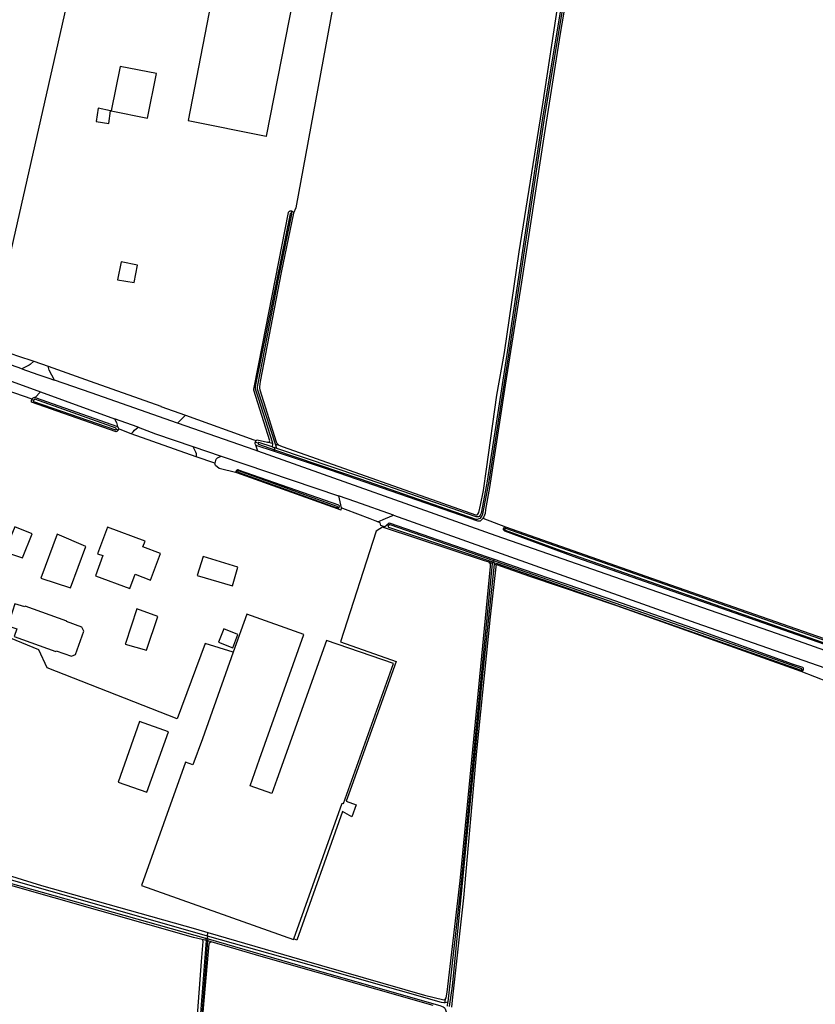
# Model space of a CAD drawing. Header units: metres. Extents: x 174423 to 274510, y 410991 to 462742.
# Tile 209 of 256: x 175044.05 to 175046.02, y 462717.28 to 462719.71. Entities that reach past the tile are written whole.
import ezdxf

# ---------------------------------------------------------------- set-up
doc = ezdxf.new("R2010")
doc.units = ezdxf.units.M
doc.layers.add('N-XX-AL-LIJN_0.20-G', color=7, linetype='Continuous', lineweight=25)

# ---------------------------------------------------------------- blocks, each defined once
blk = doc.blocks.new('Situatie')
at = {"lineweight": -3}
for p, q in [((-11.3226, 5.6301), (-11.324, 5.624)), ((-11.9614, 5.2579), (-11.9256, 5.2462)), ((-12.0616, 5.2252), (-11.9443, 5.1824)), ((-11.9656, 5.1645), (-12.0586, 5.1966)), ((-11.9663, 5.1631), (-11.9617, 5.1618)), ((-11.7029, 5.0945), (-11.7617, 5.1159)), ((-11.7572, 5.0901), (-11.7522, 5.0884)), ((-11.72, 5.0781), (-11.7518, 5.0906)), ((-11.567, 5.0472), (-11.4973, 5.0235)), ((-11.4125, 5.0581), (-11.4054, 5.0557)), ((-11.3701, 5.0546), (-11.3823, 5.0577)), ((-11.3706, 5.0462), (-11.366, 5.0446)), ((-11.3628, 5.0527), (-11.3541, 5.0505)), ((-11.3595, 5.0424), (-11.366, 5.0446)), ((-11.366, 5.0446), (-11.3654, 5.0391)), ((-11.3651, 5.0343), (-11.3654, 5.0391)), ((-11.5129, 5.0055), (-11.559, 5.0211)), ((-11.4555, 4.9854), (-11.4595, 4.9869)), ((-11.2061, 4.8954), (-11.2095, 4.8968)), ((-11.0826, 4.8514), (-11.087, 4.8533)), ((-10.7976, 4.8439), (-10.7946, 4.8427)), ((-10.8255, 4.7577), (-10.8335, 4.7603)), ((-10.8223, 4.7602), (-10.8251, 4.7612)), ((-10.8217, 4.764), (-10.8223, 4.7602)), ((-10.8223, 4.7602), (-10.82, 4.7594)), ((-10.8217, 4.764), (-10.821, 4.768)), ((-10.8203, 4.756), (-10.8146, 4.7541)), ((-10.0557, 4.4932), (-10.0587, 4.4944)), ((-11.5311, 3.8348), (-11.5318, 3.8285)), ((-11.5291, 3.8277), (-11.5318, 3.8285)), ((-11.5311, 3.8348), (-11.5304, 3.8438)), ((-11.5346, 3.824), (-11.5443, 3.8266)), ((-11.5219, 3.8207), (-11.5305, 3.823)), ((-10.9427, 3.6779), (-10.9437, 3.6698)), ((-10.9369, 3.6617), (-10.9357, 3.6715))]:
    blk.add_line(p, q, dxfattribs=at)
for points in [[(-12.0699, 5.3023), (-11.8665, 6.1987)], [(-10.3162, 7.394), (-10.4357, 6.9604), (-10.5821, 6.4581), (-10.5866, 6.4488), (-10.5881, 6.4456), (-10.5932, 6.4272), (-10.5993, 6.3898), (-10.6272, 6.2476), (-10.6572, 6.0693), (-10.6994, 5.8031), (-10.7534, 5.454), (-10.794, 5.1985), (-10.8325, 4.9452), (-10.842, 4.8909), (-10.8435, 4.881), (-10.8467, 4.8729), (-10.8489, 4.8695), (-10.7926, 4.8483), (-10.4006, 4.7102), (-9.6935, 4.4638), (-9.1697, 4.2796)], [(-11.2205, 6.1352), (-11.3124, 5.6377), (-11.3184, 5.6247), (-11.3484, 5.4776), (-11.4006, 5.2079), (-11.4023, 5.1951), (-11.4023, 5.1916), (-11.4014, 5.1873), (-11.3607, 5.0584), (-11.359, 5.0552), (-11.3567, 5.0527), (-11.3541, 5.0505), (-11.3433, 5.0462), (-10.8671, 4.8781), (-10.8631, 4.8781), (-10.8612, 4.8791), (-10.8585, 4.884), (-10.8547, 4.9018), (-10.8475, 4.9379), (-10.8401, 4.9911), (-10.8143, 5.1742), (-10.7954, 5.2795), (-10.7588, 5.5289), (-10.6999, 5.8995), (-10.6626, 6.1439)], [(-11.3654, 5.0391), (-11.1529, 4.9669), (-10.8667, 4.8675), (-10.8624, 4.8675), (-10.8581, 4.8685), (-10.8548, 4.87), (-10.8513, 4.8743), (-10.8486, 4.88), (-10.8335, 4.96), (-10.783, 5.2848), (-10.7341, 5.6082), (-10.697, 5.8545), (-10.638, 6.2127), (-10.6035, 6.4117), (-10.5973, 6.433), (-10.5946, 6.4405)], [(-10.6042, 6.4538), (-10.604, 6.4517), (-10.6037, 6.4493), (-10.6039, 6.4416), (-10.6057, 6.4337), (-10.61, 6.414), (-10.6429, 6.2135), (-10.7019, 5.8553), (-10.7391, 5.609), (-10.788, 5.2855), (-10.8384, 4.9608), (-10.8534, 4.8816), (-10.8555, 4.877), (-10.8579, 4.8741), (-10.8598, 4.8733), (-10.863, 4.8725), (-10.8658, 4.8725), (-11.1512, 4.9716), (-11.3595, 5.0424)], [(-11.3094, 6.1985), (-11.2915, 6.2899), (-11.4861, 6.3322), (-11.5786, 5.8545), (-11.3853, 5.8157), (-11.3845, 5.8156), (-11.3094, 6.1985)], [(-11.6796, 5.8602), (-11.6577, 5.9701), (-11.7475, 5.988), (-11.7694, 5.8781), (-11.6796, 5.8602)], [(-11.7756, 5.8466), (-11.771, 5.8784), (-11.8016, 5.8845), (-11.8071, 5.8518), (-11.7756, 5.8466)], [(-12.0154, 5.2761), (-12.0019, 5.2714), (-11.9614, 5.2579), (-11.9703, 5.2502), (-11.9726, 5.2482), (-11.9911, 5.2395), (-12.2565, 5.333), (-12.52, 5.4258), (-12.7678, 5.5136), (-13.1934, 5.6642), (-13.338, 5.7151), (-13.343, 5.7401), (-13.3377, 5.7382), (-13.3367, 5.7413), (-13.3325, 5.7399)], [(-11.3823, 5.0577), (-11.3791, 5.058), (-11.3774, 5.0593), (-11.3764, 5.0613), (-11.416, 5.1865), (-11.4161, 5.1901), (-11.4155, 5.1933), (-11.3952, 5.2978), (-11.3303, 5.6262), (-11.33, 5.6271), (-11.3295, 5.6279), (-11.3288, 5.6287), (-11.328, 5.6293), (-11.3272, 5.6298), (-11.3263, 5.6302), (-11.3253, 5.6304), (-11.3243, 5.6304), (-11.3233, 5.6303), (-11.3226, 5.6301)], [(-11.3595, 5.0424), (-11.3628, 5.0527), (-11.3986, 5.1646), (-11.4069, 5.189), (-11.407, 5.1937), (-11.4062, 5.1985), (-11.3545, 5.4659), (-11.3222, 5.6223), (-11.3225, 5.6233), (-11.3229, 5.6236), (-11.3235, 5.6239), (-11.324, 5.624), (-11.3245, 5.624), (-11.3258, 5.6239), (-11.3265, 5.6234), (-11.3707, 5.4033), (-11.4121, 5.1993), (-11.4129, 5.1939), (-11.4128, 5.1897), (-11.4045, 5.1654), (-11.3705, 5.0586), (-11.3701, 5.0546), (-11.3699, 5.053), (-11.3706, 5.0462)], [(-11.3226, 5.6301), (-11.3224, 5.63), (-11.3215, 5.6296), (-11.3207, 5.6291), (-11.32, 5.6284), (-11.3194, 5.6276), (-11.3189, 5.6267), (-11.3186, 5.6258), (-11.3184, 5.6248), (-11.3184, 5.6247)], [(-11.7044, 5.496), (-11.7448, 5.5046), (-11.754, 5.46), (-11.7128, 5.453), (-11.7044, 5.496)], [(-11.5857, 5.1246), (-11.5931, 5.1173), (-11.6055, 5.1052), (-11.8193, 5.1796), (-11.9102, 5.2112), (-11.9235, 5.2359), (-11.9256, 5.2462), (-11.845, 5.2173), (-11.8213, 5.2088), (-11.647, 5.1465), (-11.6464, 5.1462), (-11.5857, 5.1246)], [(-11.9911, 5.2395), (-11.951, 5.2254), (-11.9262, 5.2168), (-11.9102, 5.2112)], [(-11.9663, 5.1631), (-11.966, 5.164), (-11.9656, 5.1645), (-11.9653, 5.165), (-11.9645, 5.166), (-11.9636, 5.1669), (-11.9626, 5.1676), (-11.9616, 5.1682), (-11.9604, 5.1686), (-11.9595, 5.1689), (-11.9577, 5.1683), (-11.7542, 5.0963), (-11.7536, 5.0961), (-11.7529, 5.0952), (-11.7524, 5.0942), (-11.752, 5.0931), (-11.7518, 5.092), (-11.7517, 5.0909), (-11.7518, 5.0906), (-11.7518, 5.0898), (-11.7521, 5.0887), (-11.7522, 5.0884)], [(-11.9577, 5.1683), (-11.9443, 5.1824), (-11.7617, 5.1159), (-11.7568, 5.1068), (-11.7544, 5.1002), (-11.7542, 5.0963)], [(-11.7522, 5.0884), (-11.7525, 5.0876), (-11.753, 5.0867), (-11.7537, 5.0858), (-11.7545, 5.085), (-11.7554, 5.0843), (-11.7564, 5.0838), (-11.7575, 5.0834), (-11.7575, 5.0834), (-11.9668, 5.1567), (-11.967, 5.1579), (-11.9671, 5.1592), (-11.9671, 5.1604), (-11.9668, 5.1616), (-11.9665, 5.1628), (-11.9663, 5.1631)], [(-11.7572, 5.0901), (-11.7571, 5.0905), (-11.7571, 5.0909), (-11.7571, 5.0913), (-11.7572, 5.0917), (-11.7573, 5.0921), (-11.7575, 5.0924), (-11.9584, 5.164), (-11.9591, 5.1639), (-11.9597, 5.1636), (-11.9602, 5.1634), (-11.9607, 5.163), (-11.9612, 5.1626), (-11.9615, 5.1621), (-11.9617, 5.1618), (-11.9619, 5.1615), (-11.9621, 5.161), (-11.9623, 5.1604), (-11.9624, 5.1598), (-11.9625, 5.1591), (-11.9624, 5.1585), (-11.7593, 5.0881), (-11.7588, 5.0883), (-11.7584, 5.0885), (-11.7581, 5.0887), (-11.7578, 5.089), (-11.7576, 5.0893), (-11.7574, 5.0897), (-11.7572, 5.0901)], [(-11.5857, 5.1246), (-11.4159, 5.0639), (-11.4103, 5.0618)], [(-11.406, 5.0357), (-11.4126, 5.038), (-11.6055, 5.1052)], [(-11.567, 5.0472), (-11.5604, 5.0342), (-11.5592, 5.03), (-11.559, 5.0211), (-11.72, 5.0781), (-11.7192, 5.0796), (-11.715, 5.0834), (-11.7122, 5.0878), (-11.7029, 5.0945), (-11.66, 5.0788), (-11.567, 5.0472)], [(-11.3651, 5.0343), (-11.4103, 5.0494), (-11.4111, 5.0503), (-11.4112, 5.0504), (-11.4117, 5.0513), (-11.4123, 5.0523), (-11.4126, 5.0534), (-11.4128, 5.0546), (-11.4129, 5.0558), (-11.4128, 5.057), (-11.4125, 5.0581)], [(-11.4125, 5.0581), (-11.4125, 5.0581), (-11.4121, 5.0592), (-11.4115, 5.0603), (-11.4108, 5.0613), (-11.4103, 5.0618), (-11.41, 5.0621), (-11.4091, 5.0628), (-11.4081, 5.0635), (-11.408, 5.0635), (-11.3823, 5.0577)], [(-8.2639, 3.9799), (-8.2797, 3.9718), (-8.2956, 3.9672), (-8.3262, 3.9637), (-8.3494, 3.9677), (-8.3928, 3.9815), (-8.3945, 3.9744), (-8.4044, 3.9776), (-8.5058, 4.014), (-9.3626, 4.3156), (-10.0674, 4.5648), (-10.8162, 4.826), (-11.406, 5.0357), (-11.4112, 5.0504)], [(-11.3706, 5.0462), (-11.4035, 5.0573), (-11.4043, 5.0569), (-11.4051, 5.0562), (-11.4054, 5.0557), (-11.4057, 5.0551), (-11.4058, 5.0537), (-11.4051, 5.0526), (-11.3654, 5.0391)], [(-11.4587, 4.982), (-11.502, 4.9924), (-11.5114, 5.0002), (-11.5129, 5.0055), (-11.5114, 5.009), (-11.5096, 5.0156), (-11.5062, 5.019), (-11.4973, 5.0235), (-11.2068, 4.9246), (-11.1998, 4.8954), (-11.2005, 4.8893), (-11.209, 4.8923)], [(-10.8489, 4.8695), (-10.85, 4.8679), (-10.8528, 4.8643), (-10.8559, 4.8625), (-10.8618, 4.8624), (-11.2263, 4.9881), (-11.3651, 5.0343)], [(-11.2061, 4.8954), (-11.2066, 4.8945), (-11.2073, 4.8936), (-11.2081, 4.8929), (-11.209, 4.8923), (-11.4587, 4.982), (-11.4592, 4.9827), (-11.4596, 4.9834), (-11.4598, 4.9842), (-11.4599, 4.9851), (-11.4598, 4.9859), (-11.4596, 4.9867), (-11.4595, 4.9869)], [(-11.4595, 4.9869), (-11.4592, 4.9875), (-11.4587, 4.9882), (-11.4581, 4.9888), (-11.4574, 4.9892), (-11.4566, 4.9895), (-11.4558, 4.9897), (-11.455, 4.9897), (-11.4548, 4.9896), (-11.2062, 4.903), (-11.2057, 4.902), (-11.2054, 4.9009), (-11.2052, 4.8998), (-11.2052, 4.8987), (-11.2053, 4.8976), (-11.2056, 4.8965), (-11.206, 4.8955), (-11.2061, 4.8954)], [(-11.4555, 4.9854), (-11.4556, 4.9851), (-11.4556, 4.9845), (-11.4555, 4.9842), (-11.4553, 4.9838), (-11.2105, 4.8952), (-11.2102, 4.8955), (-11.2099, 4.8958), (-11.2097, 4.8962), (-11.2095, 4.8966), (-11.2095, 4.8968), (-11.2094, 4.897), (-11.2094, 4.8974), (-11.2094, 4.8978), (-11.2095, 4.8982), (-11.2096, 4.8986), (-11.454, 4.9865), (-11.4544, 4.9865), (-11.4551, 4.9862), (-11.4555, 4.9857), (-11.4555, 4.9854)], [(-11.0702, 4.8767), (-11.1634, 4.9098), (-11.2068, 4.9246)], [(-11.1088, 4.8604), (-11.1158, 4.863), (-11.1281, 4.8677), (-11.1893, 4.8912), (-11.1893, 4.8914), (-11.1998, 4.8954)], [(-11.0928, 4.8485), (-11.0949, 4.8492), (-11.0953, 4.8489), (-11.1018, 4.8515), (-11.103, 4.858), (-11.1088, 4.8604), (-11.09, 4.869), (-11.0702, 4.8767), (-10.3212, 4.6106), (-9.6276, 4.3687), (-9.627, 4.3685), (-9.623, 4.3396), (-9.6261, 4.3406)], [(-10.8335, 4.7603), (-10.8447, 4.7637), (-11.0949, 4.8468), (-11.0928, 4.8485), (-11.087, 4.8533)], [(-11.087, 4.8533), (-11.081, 4.8583), (-10.838, 4.7739), (-10.821, 4.768)], [(-10.8217, 4.764), (-11.0784, 4.8531), (-11.0792, 4.8532), (-11.08, 4.8531), (-11.0807, 4.8529), (-11.0815, 4.8525), (-11.0821, 4.852), (-11.0826, 4.8514), (-11.083, 4.8507), (-11.0832, 4.8499), (-11.0833, 4.8491), (-11.0832, 4.8483), (-11.0829, 4.8476), (-11.0828, 4.8472), (-10.8251, 4.7612)], [(-11.9654, 4.8312), (-12.0084, 4.8482), (-12.0336, 4.7862), (-11.989, 4.7716), (-11.9654, 4.8312)], [(-11.8702, 4.6972), (-11.8322, 4.7992), (-11.9038, 4.8298), (-11.9442, 4.7212), (-11.8702, 4.6972)], [(-11.6912, 4.7983), (-11.6858, 4.8129), (-11.779, 4.8471), (-11.8031, 4.7815), (-11.7904, 4.7768), (-11.8087, 4.7269), (-11.7234, 4.6956), (-11.7105, 4.7306), (-11.6719, 4.7164), (-11.6477, 4.7823), (-11.6912, 4.7983)], [(-11.0953, 4.8489), (-11.1131, 4.8373), (-11.2015, 4.5634), (-11.064, 4.5151), (-11.1775, 4.1962), (-11.1872, 4.1688), (-11.1626, 4.1595), (-11.1732, 4.1304), (-11.1964, 4.1431), (-11.3095, 3.8251), (-11.3175, 3.8279)], [(-10.0018, 4.5565), (-10.6158, 4.7713), (-10.7949, 4.8375), (-10.7957, 4.8381), (-10.7964, 4.8388), (-10.797, 4.8396), (-10.7974, 4.8404), (-10.7977, 4.8414), (-10.7978, 4.8423), (-10.7977, 4.8433), (-10.7976, 4.8439)], [(-10.7976, 4.8439), (-10.7975, 4.8442), (-10.7972, 4.8451), (-10.7967, 4.8459), (-10.796, 4.8467), (-10.7953, 4.8473), (-10.7945, 4.8478), (-10.7936, 4.8481), (-10.7926, 4.8483)], [(-9.2977, 4.3195), (-10.6536, 4.7951), (-10.7921, 4.8439), (-10.7922, 4.8439), (-10.7928, 4.844), (-10.7933, 4.8439), (-10.7939, 4.8436), (-10.7943, 4.8432), (-10.7946, 4.8427), (-10.7948, 4.8422), (-10.7948, 4.8416), (-10.7947, 4.841), (-10.7944, 4.8405), (-10.794, 4.8401), (-10.6559, 4.7895), (-9.3, 4.3139)], [(-11.4688, 4.7022), (-11.4562, 4.7484), (-11.5416, 4.7744), (-11.5566, 4.728), (-11.4688, 4.7022)], [(-10.9427, 3.6779), (-10.9396, 3.6818), (-10.9375, 3.6961), (-10.9054, 3.9719), (-10.8452, 4.5968), (-10.8296, 4.7498), (-10.8298, 4.7555), (-10.8301, 4.7569), (-10.8305, 4.7576), (-10.8313, 4.7585), (-10.8335, 4.7603)], [(-9.9927, 4.4636), (-10.0603, 4.4896), (-10.3078, 4.5784), (-10.517, 4.6522), (-10.7299, 4.7244), (-10.7743, 4.7399), (-10.8146, 4.7541), (-10.8164, 4.7524), (-10.8171, 4.7488), (-10.8305, 4.6252), (-10.8643, 4.293), (-10.8973, 3.9294), (-10.925, 3.6765), (-10.9269, 3.6588)], [(-10.8251, 4.7612), (-10.8255, 4.7577), (-10.8551, 4.4627), (-10.9036, 3.9591), (-10.9356, 3.672), (-10.9357, 3.6715)], [(-10.9312, 3.6602), (-10.9305, 3.6661), (-10.9244, 3.7111), (-10.85, 4.4746), (-10.8203, 4.756), (-10.82, 4.7594)], [(-10.82, 4.7594), (-10.8139, 4.7574), (-10.3239, 4.586), (-10.0605, 4.4929), (-10.0598, 4.4928), (-10.0593, 4.4931), (-10.0589, 4.4936), (-10.0587, 4.4944), (-10.0586, 4.4949), (-10.0586, 4.4954), (-10.0588, 4.4958), (-10.0592, 4.4963), (-10.3226, 4.5895), (-10.8126, 4.7609), (-10.8217, 4.764)], [(-10.821, 4.768), (-10.752, 4.744), (-10.5391, 4.6718), (-10.3299, 4.598), (-10.0824, 4.5091), (-10.0571, 4.5005), (-10.0564, 4.4997), (-10.0559, 4.4989), (-10.0555, 4.498), (-10.0552, 4.497), (-10.0551, 4.496), (-10.0552, 4.495), (-10.0554, 4.494), (-10.0557, 4.4932)], [(-12.0259, 4.6029), (-12.0032, 4.5958), (-12.01, 4.5766), (-11.9067, 4.5394), (-11.9062, 4.5415), (-11.868, 4.5277), (-11.8583, 4.5323), (-11.8375, 4.5899), (-11.8421, 4.5996), (-11.8803, 4.6134), (-11.8798, 4.6147), (-11.9831, 4.6519), (-11.9838, 4.6499), (-12.0086, 4.6577), (-12.0259, 4.6029)], [(-11.654, 4.6258), (-11.7064, 4.645), (-11.734, 4.5596), (-11.7346, 4.5578), (-11.6822, 4.5426), (-11.654, 4.6258)], [(-11.3175, 3.8279), (-11.1976, 4.1643), (-11.1942, 4.163), (-11.0706, 4.51), (-11.2364, 4.5666), (-11.3594, 4.2228), (-11.3717, 4.1883), (-11.4253, 4.2073), (-11.402, 4.2727), (-11.2922, 4.5816), (-11.4337, 4.6319), (-11.4671, 4.5378), (-11.5435, 4.323), (-11.567, 4.2589), (-11.5859, 4.2657), (-11.6949, 3.9602), (-11.3181, 3.8261), (-11.3175, 3.8279)], [(-11.4671, 4.5378), (-11.5364, 4.5593), (-11.6062, 4.3728), (-11.9283, 4.4992), (-11.9492, 4.5434), (-12.076, 4.5952), (-12.1268, 4.6212)], [(-11.4686, 4.5487), (-11.4557, 4.5816), (-11.4908, 4.5953), (-11.5036, 4.5624), (-11.4686, 4.5487)], [(-10.0557, 4.4932), (-10.0557, 4.4931), (-10.0562, 4.4922), (-10.0569, 4.4914), (-10.0576, 4.4908), (-10.0585, 4.4902), (-10.0594, 4.4898), (-10.0603, 4.4896)], [(-11.6812, 4.1909), (-11.6278, 4.3409), (-11.6992, 4.3663), (-11.7526, 4.2163), (-11.6812, 4.1909)], [(-11.6431, 2.3229), (-11.6441, 2.323), (-11.6452, 2.3233), (-11.6462, 2.3236), (-11.6471, 2.3242), (-11.6479, 2.3248), (-11.6486, 2.3256), (-11.6492, 2.3265), (-11.6496, 2.3275), (-11.6499, 2.3285), (-11.6499, 2.3285), (-11.6205, 2.7508), (-11.6176, 2.8142), (-11.5869, 3.2167), (-11.5463, 3.772), (-11.5419, 3.8217), (-11.5429, 3.8246), (-11.5443, 3.8266), (-11.5654, 3.8314), (-12.1434, 3.9954)], [(-12.1437, 4.0083), (-12.1429, 4.0195), (-12.1404, 4.0208), (-12.1375, 4.0205), (-11.9426, 3.9605), (-11.5609, 3.8526), (-11.5304, 3.8438)], [(-11.5311, 3.8348), (-11.5678, 3.8452), (-12.0223, 3.9754), (-12.1375, 4.0089), (-12.1385, 4.0077), (-12.139, 4.0064), (-12.1386, 4.0044), (-12.138, 4.0035), (-12.1364, 4.0026), (-12.026, 3.9677), (-11.5361, 3.8297)], [(-11.5361, 3.8297), (-11.535, 3.8276), (-11.5345, 3.8258), (-11.5346, 3.824), (-11.6128, 2.8142)], [(-11.6081, 2.8142), (-11.5305, 3.823), (-11.5304, 3.8244), (-11.5291, 3.8277)], [(-11.5318, 3.8285), (-11.5335, 3.829), (-11.5361, 3.8297)], [(-10.9357, 3.6715), (-10.9425, 3.6699), (-10.9437, 3.6698), (-10.946, 3.6697), (-10.9518, 3.6707), (-11.2789, 3.764), (-11.5311, 3.8348)], [(-11.5304, 3.8438), (-11.2972, 3.7763), (-10.9934, 3.6887), (-10.946, 3.6773), (-10.9427, 3.6779)], [(-11.5291, 3.8277), (-11.2826, 3.7563), (-10.9556, 3.6631), (-10.9475, 3.6596), (-10.9451, 3.6582), (-10.9447, 3.6579), (-10.9431, 3.6562), (-10.9413, 3.6524), (-10.9391, 3.6452)], [(-10.9718, 3.6634), (-11.3981, 3.7843), (-11.5219, 3.8207), (-11.5259, 3.8176), (-11.5275, 3.8157), (-11.5419, 3.6561), (-11.561, 3.3977), (-11.6042, 2.8142), (-11.628, 2.4722), (-11.6363, 2.3285), (-11.6366, 2.3275), (-11.637, 2.3265), (-11.6376, 2.3256), (-11.6383, 2.3249), (-11.6391, 2.3242), (-11.64, 2.3237), (-11.641, 2.3233), (-11.642, 2.323), (-11.6431, 2.3229)]]:
    blk.add_lwpolyline(points, dxfattribs=at)

msp = doc.modelspace()

# ---------------------------------------------------------------- block references
at = {"layer": 'N-XX-AL-LIJN_0.20-G'}
msp.add_blockref('Situatie', (175056.047, 462713.6112), dxfattribs=at)

doc.saveas('drawing.dxf')
